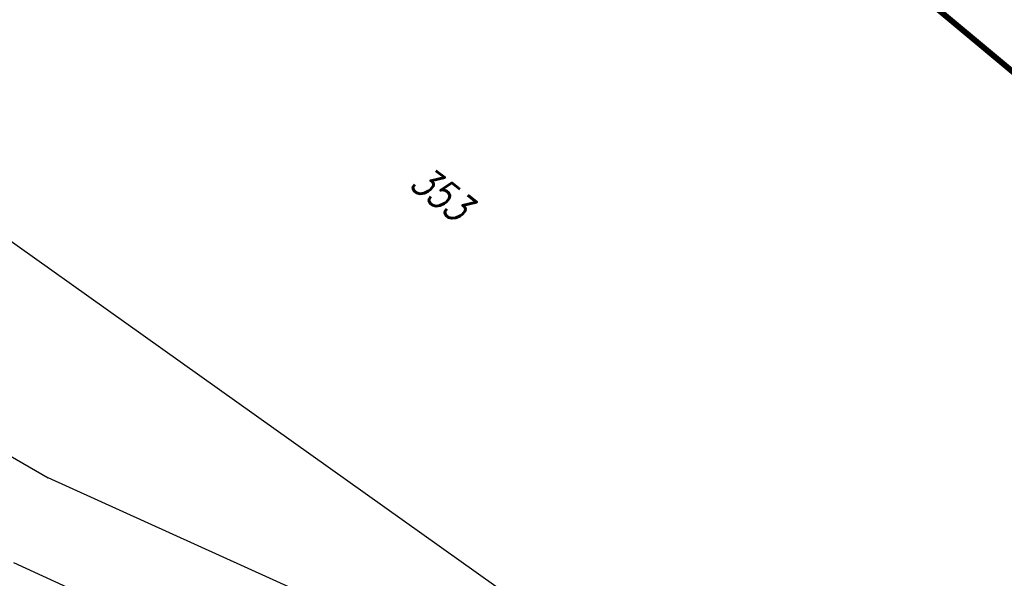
# Model space of a CAD drawing. Extents: x 448814 to 449970, y 436659 to 437685.
# Tile 82 of 132: x 449379 to 449462, y 437061 to 437108. Entities that reach past the tile are written whole.
import ezdxf

# ---------------------------------------------------------------- set-up
doc = ezdxf.new("R2010")
doc.units = 0
doc.header["$LTSCALE"] = 2
doc.header["$MEASUREMENT"] = 0
doc.linetypes.add('AUSGEZOGEN', pattern=[0])
for name, color, linetype in [('213-GRENZL-BAB', 7, 'AUSGEZOGEN'), ('213_FLSTNR', 8, 'AUSGEZOGEN'), ('213_GRENZL', 8, 'AUSGEZOGEN'), ('FBRTOP', 250, 'AUSGEZOGEN'), ('STRASSE', 250, 'AUSGEZOGEN'), ('STROMLTG', 4, 'AUSGEZOGEN')]:
    doc.layers.add(name, color=color, linetype=linetype)
doc.styles.add('ROMANS', font='romans.shx', dxfattribs={"width": 0.8})

msp = doc.modelspace()

# ---------------------------------------------------------------- linework, layer by layer
at = {"layer": '213-GRENZL-BAB', "const_width": 0.5, "flags": 128}
msp.add_lwpolyline([(449416.426, 437142.69), (449478.074, 437091.271)], dxfattribs=at)
at = {"layer": '213_GRENZL'}
for p, q in [((449313.662, 437108.128), (449380.941, 437069.105)), ((449482.56, 437023.053), (449380.941, 437069.105)), ((449414.771, 437044.997), (449378.025, 437061.861))]:
    msp.add_line(p, q, dxfattribs=at)
at = {"layer": 'FBRTOP'}
msp.add_lwpolyline([(448968.071, 437551.847, -0.000001), (448991.973, 437533.398, 0.000001), (449021.658, 437510.484, 0), (449059.524, 437481.257, 0), (449100.819, 437449.382, 0.000002), (449140.4, 437418.831, -0.000003), (449179.981, 437388.28, -0.000004), (449219.562, 437357.729, 0.000004), (449259.142, 437327.177), (449338.303, 437266.075), (449437.255, 437189.697), (449516.416, 437128.595), (449635.158, 437036.942), (449660.728, 437017.161, -0.000002)], format="xyb", dxfattribs=at)
at = {"layer": 'FBRTOP', "const_width": 0.5}
for points in [[(448966.251, 437549.488, -0.000001), (448990.152, 437531.039), (449019.838, 437508.125), (449057.703, 437478.898), (449098.999, 437447.023, 0.000002), (449138.58, 437416.472, -0.000003), (449178.161, 437385.922, -0.000004), (449217.741, 437355.37, 0.000004), (449257.322, 437324.818), (449336.483, 437263.716), (449435.435, 437187.338), (449514.596, 437126.236), (449633.336, 437034.585), (449658.907, 437014.802)], [(448958.906, 437539.973, -0.000001), (448982.808, 437521.524, 0.000001), (449012.493, 437498.61, 0), (449050.358, 437469.383, 0), (449091.654, 437437.508, 0.000002), (449131.235, 437406.957, -0.000003), (449170.816, 437376.406, -0.000004), (449210.397, 437345.855, 0.000004), (449249.977, 437315.303), (449329.138, 437254.201), (449428.09, 437177.823), (449507.251, 437116.721), (449574.419, 437064.876)], [(448965.933, 437529.496, -0.000001), (448980.363, 437518.357, 0.000001), (449010.049, 437495.444, 0.000001), (449047.914, 437466.217, 0.000001), (449089.21, 437434.342, 0.000002), (449128.791, 437403.791, -0.000003), (449168.372, 437373.24, -0.000004), (449207.952, 437342.688, 0.000004), (449247.533, 437312.137), (449326.694, 437251.035), (449425.646, 437174.657), (449504.807, 437113.555), (449571.965, 437061.718)]]:
    msp.add_lwpolyline(points, format="xyb", dxfattribs=at)
at = {"layer": 'STRASSE'}
for points in [[(449362.464, 437286.843, 0.003129), (449378.391, 437273.797, 0.000219), (449408.942, 437249.112, 0.000389), (449426.156, 437235.237, 0.000199), (449436.466, 437226.947, 0.000081), (449461.924, 437206.501, 0.002212), (449498.739, 437177.21, 0.005742), (449512.989, 437166.238, 0.0056), (449526.066, 437156.634, 0.002613), (449554.645, 437136.358, 0.00064), (449582.618, 437116.785, -0.001217), (449597.344, 437106.456, -0.000457), (449617.297, 437092.36, 0.000962), (449626.757, 437085.691, 0.000105), (449631.402, 437082.431, 0.000015), (449663.882, 437059.65, 0.000123), (449670.216, 437055.21, -0.000021), (449708.016, 437028.724, -0.00448), (449717.591, 437021.886, -0.023584), (449743.511, 437001.701)], [(449354.279, 437284.373, 0.000359), (449357.912, 437281.355, 0.003129), (449373.907, 437268.253, 0.000219), (449404.463, 437243.564, 0.000389), (449421.686, 437229.682, 0.000199), (449432, 437221.389, 0.000081), (449457.46, 437200.941, 0.002212), (449494.324, 437171.611, 0.005742), (449508.704, 437160.539, 0.0056), (449521.91, 437150.84, 0.002613), (449550.55, 437130.521, 0.00064), (449578.537, 437110.938, -0.001217), (449593.235, 437100.628, -0.000457), (449613.178, 437086.54, 0.000962), (449622.66, 437079.855, 0.000105), (449627.308, 437076.594, 0.000015), (449659.788, 437053.812, 0.000123), (449666.124, 437049.37, -0.000021), (449703.924, 437022.885, -0.00448), (449713.395, 437016.121, -0.002235), (449739.716, 436996.784)]]:
    msp.add_lwpolyline(points, format="xyb", dxfattribs=at)
at = {"layer": 'STROMLTG', "flags": 128}
msp.add_lwpolyline([(449808.657, 436783.328), (449699.476, 436860.623), (449444.3, 437041.877), (449195.395, 437219.161), (448919.454, 437415.951), (448883.121, 437441.787)], dxfattribs=at)

# ---------------------------------------------------------------- texts
at = {"layer": '213_FLSTNR', "style": 'ROMANS', "oblique": 15, "width": 0.8}
msp.add_text('353', height=2.5, rotation=322.33691, dxfattribs=at).set_placement((449411.593, 437093.984))

doc.saveas('drawing.dxf')
